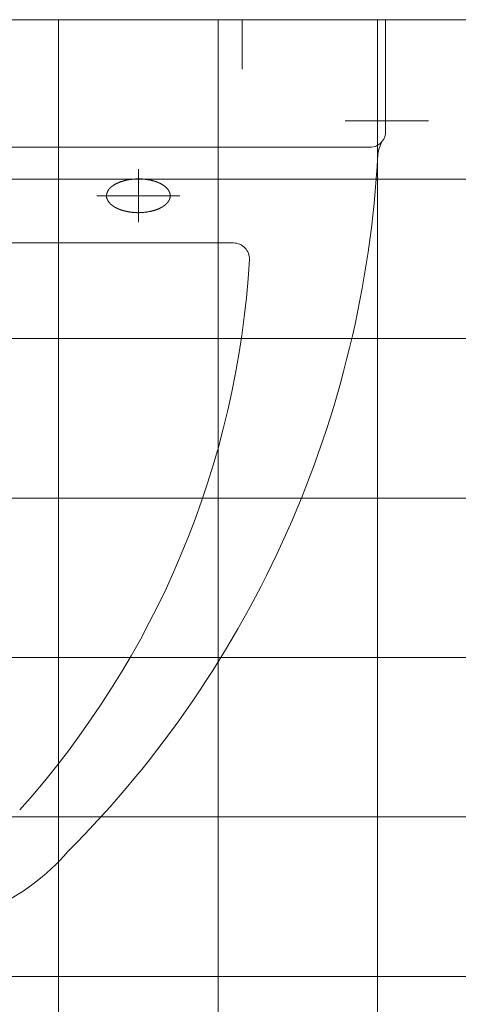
# Model space of a CAD drawing. Extents: x -123 to 337, y 549 to 1143.
# Tile 18 of 26: x 27.48 to 32.98, y 758.51 to 770.86. Entities that reach past the tile are written whole.
import ezdxf

# ---------------------------------------------------------------- set-up
doc = ezdxf.new("R2010")
doc.units = 0
doc.layers.get('0').update_dxf_attribs({"lineweight": 35})
doc.layers.add('D-304 Wandabwicklung Herren', color=7, linetype='Continuous', lineweight=25)

# ---------------------------------------------------------------- blocks, each defined once
blk = doc.blocks.new('Referenz-A07EA4ZJVH', base_point=(-77.297, 601.534))
at = {"layer": 'D-304 Wandabwicklung Herren', "color": 0, "lineweight": 13}
for p, q in [((45.089, 770.859), (-40.031, 770.859)), ((-39.631, 770.859), (43.569, 770.859)), ((32.069, 770.859), (19.869, 770.859)), ((27.969, 770.859), (27.969, 692.859)), ((29.969, 770.859), (29.969, 692.859)), ((30.269, 770.859), (30.269, 770.239)), ((31.969, 770.859), (31.969, 692.859)), ((32.069, 769.459), (32.069, 770.859)), ((32.607, 769.59), (31.562, 769.59)), ((20.069, 769.259), (31.869, 769.259)), ((28.969, 768.983), (28.969, 768.319)), ((45.089, 768.859), (-40.031, 768.859)), ((28.65, 768.778), (28.651, 768.779)), ((28.651, 768.779), (28.653, 768.781)), ((28.653, 768.781), (28.655, 768.782)), ((28.655, 768.782), (28.656, 768.783)), ((28.656, 768.783), (28.658, 768.784)), ((28.658, 768.784), (28.66, 768.785)), ((28.66, 768.785), (28.662, 768.786)), ((28.662, 768.786), (28.664, 768.788)), ((28.664, 768.788), (28.666, 768.789)), ((28.666, 768.789), (28.668, 768.79)), ((28.668, 768.79), (28.669, 768.791)), ((28.669, 768.791), (28.671, 768.792)), ((28.671, 768.792), (28.673, 768.793)), ((28.673, 768.793), (28.676, 768.795)), ((28.676, 768.795), (28.678, 768.796)), ((28.678, 768.796), (28.68, 768.797)), ((28.68, 768.797), (28.682, 768.798)), ((28.682, 768.798), (28.684, 768.799)), ((28.684, 768.799), (28.686, 768.8)), ((28.686, 768.8), (28.689, 768.802)), ((28.689, 768.802), (28.691, 768.803)), ((28.691, 768.803), (28.694, 768.804)), ((28.694, 768.804), (28.696, 768.805)), ((28.696, 768.805), (28.699, 768.806)), ((28.699, 768.806), (28.701, 768.808)), ((28.701, 768.808), (28.704, 768.809)), ((28.704, 768.809), (28.707, 768.81)), ((28.707, 768.81), (28.71, 768.811)), ((28.71, 768.811), (28.712, 768.813)), ((28.712, 768.813), (28.715, 768.814)), ((28.715, 768.814), (28.718, 768.815)), ((28.718, 768.815), (28.721, 768.817)), ((28.721, 768.817), (28.725, 768.818)), ((28.725, 768.818), (28.728, 768.819)), ((28.728, 768.819), (28.731, 768.821)), ((28.731, 768.821), (28.734, 768.822)), ((28.734, 768.822), (28.738, 768.823)), ((28.738, 768.823), (28.741, 768.825)), ((28.741, 768.825), (28.745, 768.826)), ((28.745, 768.826), (28.749, 768.827)), ((28.749, 768.827), (28.752, 768.828)), ((28.752, 768.828), (28.756, 768.83)), ((28.756, 768.83), (28.76, 768.831)), ((28.76, 768.831), (28.764, 768.832)), ((28.764, 768.832), (28.768, 768.834)), ((28.768, 768.834), (28.772, 768.835)), ((28.772, 768.835), (28.776, 768.836)), ((28.776, 768.836), (28.78, 768.837)), ((28.78, 768.837), (28.784, 768.838)), ((28.784, 768.838), (28.789, 768.84)), ((28.789, 768.84), (28.793, 768.841)), ((28.793, 768.841), (28.797, 768.842)), ((28.797, 768.842), (28.802, 768.843)), ((28.802, 768.843), (28.807, 768.844)), ((28.807, 768.844), (28.811, 768.845)), ((28.811, 768.845), (28.816, 768.846)), ((28.816, 768.846), (28.821, 768.847)), ((28.821, 768.847), (28.826, 768.848)), ((28.826, 768.848), (28.831, 768.849)), ((28.831, 768.849), (28.836, 768.85)), ((28.836, 768.85), (28.841, 768.851)), ((28.841, 768.851), (28.846, 768.852)), ((28.846, 768.852), (28.851, 768.853)), ((28.851, 768.853), (28.856, 768.854)), ((28.856, 768.854), (28.862, 768.854)), ((28.862, 768.854), (28.867, 768.855)), ((28.867, 768.855), (28.872, 768.856)), ((28.872, 768.856), (28.877, 768.857)), ((28.877, 768.857), (28.883, 768.857)), ((28.883, 768.857), (28.888, 768.858)), ((28.888, 768.858), (28.893, 768.858)), ((28.893, 768.858), (28.899, 768.859)), ((28.899, 768.859), (28.904, 768.859)), ((28.904, 768.859), (28.91, 768.86)), ((28.91, 768.86), (28.915, 768.86)), ((28.915, 768.86), (28.92, 768.861)), ((28.92, 768.861), (28.926, 768.861)), ((28.926, 768.861), (28.931, 768.862)), ((28.931, 768.862), (28.936, 768.862)), ((28.936, 768.862), (28.942, 768.862)), ((28.942, 768.862), (28.947, 768.862)), ((28.947, 768.862), (28.952, 768.863)), ((28.952, 768.863), (28.957, 768.863)), ((28.957, 768.863), (28.963, 768.863)), ((28.963, 768.863), (28.968, 768.863)), ((28.968, 768.863), (28.973, 768.863)), ((28.973, 768.863), (28.978, 768.863)), ((28.978, 768.863), (28.983, 768.863)), ((28.983, 768.863), (28.988, 768.863)), ((28.988, 768.863), (28.993, 768.863)), ((28.993, 768.863), (28.997, 768.862)), ((28.997, 768.862), (29.002, 768.862)), ((29.002, 768.862), (29.007, 768.862)), ((29.007, 768.862), (29.012, 768.862)), ((29.012, 768.862), (29.016, 768.861)), ((29.016, 768.861), (29.021, 768.861)), ((29.021, 768.861), (29.026, 768.861)), ((29.026, 768.861), (29.03, 768.86)), ((29.03, 768.86), (29.034, 768.86)), ((29.034, 768.86), (29.039, 768.859)), ((29.039, 768.859), (29.043, 768.859)), ((29.043, 768.859), (29.047, 768.858)), ((29.047, 768.858), (29.052, 768.858)), ((29.052, 768.858), (29.056, 768.857)), ((29.056, 768.857), (29.06, 768.857)), ((29.06, 768.857), (29.064, 768.856)), ((29.064, 768.856), (29.068, 768.856)), ((29.068, 768.856), (29.072, 768.855)), ((29.072, 768.855), (29.076, 768.855)), ((29.076, 768.855), (29.08, 768.854)), ((29.08, 768.854), (29.084, 768.854)), ((29.084, 768.854), (29.087, 768.853)), ((29.087, 768.853), (29.091, 768.852)), ((29.091, 768.852), (29.095, 768.852)), ((29.095, 768.852), (29.098, 768.851)), ((29.098, 768.851), (29.102, 768.85)), ((29.102, 768.85), (29.105, 768.85)), ((29.105, 768.85), (29.108, 768.849)), ((29.108, 768.849), (29.112, 768.849)), ((29.112, 768.849), (29.115, 768.848)), ((29.115, 768.848), (29.118, 768.847)), ((29.118, 768.847), (29.121, 768.847)), ((29.121, 768.847), (29.124, 768.846)), ((29.124, 768.846), (29.127, 768.845)), ((29.127, 768.845), (29.13, 768.845)), ((29.13, 768.845), (29.133, 768.844)), ((29.133, 768.844), (29.136, 768.843)), ((29.136, 768.843), (29.139, 768.842)), ((29.139, 768.842), (29.142, 768.842)), ((29.142, 768.842), (29.145, 768.841)), ((29.145, 768.841), (29.148, 768.84)), ((29.148, 768.84), (29.15, 768.84)), ((29.15, 768.84), (29.153, 768.839)), ((29.153, 768.839), (29.156, 768.838)), ((29.156, 768.838), (29.158, 768.838)), ((29.158, 768.838), (29.161, 768.837)), ((29.161, 768.837), (29.164, 768.836)), ((29.164, 768.836), (29.166, 768.835)), ((29.166, 768.835), (29.169, 768.834)), ((29.169, 768.834), (29.171, 768.834)), ((29.171, 768.834), (29.173, 768.833)), ((29.173, 768.833), (29.176, 768.832)), ((29.176, 768.832), (29.178, 768.831)), ((29.178, 768.831), (29.181, 768.831)), ((29.181, 768.831), (29.183, 768.83)), ((29.183, 768.83), (29.186, 768.829)), ((29.186, 768.829), (29.188, 768.828)), ((29.188, 768.828), (29.19, 768.827)), ((29.19, 768.827), (29.193, 768.827)), ((29.193, 768.827), (29.195, 768.826)), ((29.195, 768.826), (29.197, 768.825)), ((29.197, 768.825), (29.2, 768.824)), ((29.2, 768.824), (29.202, 768.823)), ((29.202, 768.823), (29.204, 768.822)), ((29.204, 768.822), (29.206, 768.821)), ((29.206, 768.821), (29.208, 768.821)), ((29.208, 768.821), (29.211, 768.82)), ((29.211, 768.82), (29.213, 768.819)), ((29.213, 768.819), (29.215, 768.818)), ((29.215, 768.818), (29.217, 768.817)), ((29.217, 768.817), (29.219, 768.816)), ((29.219, 768.816), (29.221, 768.815)), ((29.221, 768.815), (29.224, 768.814)), ((29.224, 768.814), (29.226, 768.813)), ((29.226, 768.813), (29.228, 768.812)), ((29.228, 768.812), (29.23, 768.811)), ((29.23, 768.811), (29.232, 768.811)), ((29.232, 768.811), (29.234, 768.81)), ((29.234, 768.81), (29.236, 768.809)), ((29.236, 768.809), (29.238, 768.808)), ((29.238, 768.808), (29.24, 768.807)), ((29.24, 768.807), (29.242, 768.806)), ((29.242, 768.806), (29.244, 768.805)), ((29.244, 768.805), (29.246, 768.804)), ((29.246, 768.804), (29.248, 768.803)), ((29.248, 768.803), (29.25, 768.802)), ((29.25, 768.802), (29.251, 768.801)), ((29.251, 768.801), (29.253, 768.8)), ((29.253, 768.8), (29.255, 768.799)), ((29.255, 768.799), (29.257, 768.798)), ((29.257, 768.798), (29.259, 768.797)), ((29.259, 768.797), (29.261, 768.796)), ((29.261, 768.796), (29.262, 768.795)), ((29.262, 768.795), (29.264, 768.794)), ((29.264, 768.794), (29.266, 768.793)), ((29.266, 768.793), (29.268, 768.792)), ((29.268, 768.792), (29.269, 768.791)), ((29.269, 768.791), (29.271, 768.79)), ((29.271, 768.79), (29.273, 768.789)), ((29.273, 768.789), (29.274, 768.788)), ((29.274, 768.788), (29.276, 768.787)), ((29.276, 768.787), (29.278, 768.786)), ((29.278, 768.786), (29.279, 768.785)), ((29.279, 768.785), (29.281, 768.783)), ((29.281, 768.783), (29.282, 768.782)), ((29.282, 768.782), (29.284, 768.781)), ((29.284, 768.781), (29.285, 768.78)), ((29.285, 768.78), (29.287, 768.779)), ((29.287, 768.779), (29.288, 768.778)), ((28.569, 768.656), (28.57, 768.658)), ((28.569, 768.655), (28.569, 768.656)), ((28.57, 768.664), (28.571, 768.665)), ((28.57, 768.662), (28.57, 768.664)), ((28.57, 768.661), (28.57, 768.662)), ((28.57, 768.659), (28.57, 768.661)), ((28.57, 768.658), (28.57, 768.659)), ((28.571, 768.669), (28.572, 768.671)), ((28.571, 768.668), (28.571, 768.669)), ((28.571, 768.666), (28.571, 768.668)), ((28.571, 768.665), (28.571, 768.666)), ((28.572, 768.674), (28.573, 768.675)), ((28.572, 768.672), (28.572, 768.674)), ((28.572, 768.671), (28.572, 768.672)), ((28.573, 768.679), (28.574, 768.68)), ((28.573, 768.677), (28.573, 768.679)), ((28.573, 768.675), (28.573, 768.677)), ((28.574, 768.682), (28.575, 768.683)), ((28.574, 768.68), (28.574, 768.682)), ((28.575, 768.685), (28.576, 768.686)), ((28.575, 768.683), (28.575, 768.685)), ((28.576, 768.688), (28.577, 768.689)), ((28.576, 768.686), (28.576, 768.688)), ((28.577, 768.691), (28.578, 768.693)), ((28.577, 768.689), (28.577, 768.691)), ((28.578, 768.694), (28.579, 768.696)), ((28.578, 768.693), (28.578, 768.694)), ((28.579, 768.696), (28.58, 768.697)), ((28.58, 768.699), (28.581, 768.701)), ((28.58, 768.697), (28.58, 768.699)), ((28.581, 768.701), (28.582, 768.702)), ((28.582, 768.704), (28.583, 768.705)), ((28.582, 768.702), (28.582, 768.704)), ((28.583, 768.705), (28.584, 768.707)), ((28.584, 768.707), (28.585, 768.709)), ((28.585, 768.71), (28.586, 768.712)), ((28.585, 768.709), (28.585, 768.71)), ((28.586, 768.712), (28.587, 768.713)), ((28.587, 768.713), (28.588, 768.715)), ((28.588, 768.715), (28.589, 768.717)), ((28.589, 768.717), (28.59, 768.718)), ((28.59, 768.718), (28.591, 768.72)), ((28.591, 768.72), (28.592, 768.721)), ((28.592, 768.721), (28.593, 768.723)), ((28.593, 768.723), (28.594, 768.725)), ((28.594, 768.725), (28.595, 768.726)), ((28.595, 768.726), (28.596, 768.728)), ((28.596, 768.728), (28.597, 768.729)), ((28.597, 768.729), (28.598, 768.731)), ((28.598, 768.731), (28.6, 768.732)), ((28.6, 768.732), (28.601, 768.734)), ((28.601, 768.734), (28.602, 768.736)), ((28.602, 768.736), (28.603, 768.737)), ((28.603, 768.737), (28.605, 768.739)), ((28.605, 768.739), (28.606, 768.74)), ((28.606, 768.74), (28.607, 768.742)), ((28.607, 768.742), (28.609, 768.743)), ((28.609, 768.743), (28.61, 768.745)), ((28.61, 768.745), (28.612, 768.746)), ((28.612, 768.746), (28.613, 768.748)), ((28.613, 768.748), (28.615, 768.749)), ((28.615, 768.749), (28.616, 768.751)), ((28.616, 768.751), (28.618, 768.752)), ((28.618, 768.752), (28.619, 768.753)), ((28.619, 768.753), (28.621, 768.755)), ((28.621, 768.755), (28.622, 768.756)), ((28.622, 768.756), (28.624, 768.758)), ((28.624, 768.758), (28.625, 768.759)), ((28.625, 768.759), (28.627, 768.76)), ((28.627, 768.76), (28.628, 768.762)), ((28.628, 768.762), (28.63, 768.763)), ((28.63, 768.763), (28.632, 768.764)), ((28.632, 768.764), (28.633, 768.766)), ((28.633, 768.766), (28.635, 768.767)), ((28.635, 768.767), (28.637, 768.768)), ((28.637, 768.768), (28.638, 768.77)), ((28.638, 768.77), (28.64, 768.771)), ((28.64, 768.771), (28.641, 768.772)), ((28.641, 768.772), (28.643, 768.773)), ((28.643, 768.773), (28.645, 768.775)), ((28.645, 768.775), (28.646, 768.776)), ((28.646, 768.776), (28.648, 768.777)), ((28.648, 768.777), (28.65, 768.778)), ((29.288, 768.778), (29.29, 768.777)), ((29.29, 768.777), (29.291, 768.776)), ((29.291, 768.776), (29.293, 768.775)), ((29.293, 768.775), (29.294, 768.774)), ((29.294, 768.774), (29.296, 768.773)), ((29.296, 768.773), (29.297, 768.772)), ((29.297, 768.772), (29.299, 768.771)), ((29.299, 768.771), (29.3, 768.77)), ((29.3, 768.77), (29.301, 768.769)), ((29.301, 768.769), (29.303, 768.768)), ((29.303, 768.768), (29.304, 768.767)), ((29.304, 768.767), (29.305, 768.765)), ((29.305, 768.765), (29.307, 768.764)), ((29.307, 768.764), (29.308, 768.763)), ((29.308, 768.763), (29.309, 768.762)), ((29.309, 768.762), (29.31, 768.761)), ((29.31, 768.761), (29.312, 768.76)), ((29.312, 768.76), (29.313, 768.759)), ((29.313, 768.759), (29.314, 768.758)), ((29.314, 768.758), (29.315, 768.757)), ((29.315, 768.757), (29.316, 768.755)), ((29.316, 768.755), (29.318, 768.754)), ((29.318, 768.754), (29.319, 768.753)), ((29.319, 768.753), (29.32, 768.752)), ((29.32, 768.752), (29.321, 768.751)), ((29.321, 768.751), (29.322, 768.75)), ((29.322, 768.75), (29.323, 768.748)), ((29.323, 768.748), (29.325, 768.747)), ((29.325, 768.747), (29.326, 768.746)), ((29.326, 768.746), (29.327, 768.745)), ((29.327, 768.745), (29.328, 768.744)), ((29.328, 768.744), (29.329, 768.742)), ((29.329, 768.742), (29.33, 768.741)), ((29.33, 768.741), (29.331, 768.74)), ((29.331, 768.74), (29.332, 768.739)), ((29.332, 768.739), (29.333, 768.737)), ((29.333, 768.737), (29.335, 768.736)), ((29.335, 768.736), (29.336, 768.735)), ((29.336, 768.735), (29.337, 768.733)), ((29.337, 768.733), (29.338, 768.732)), ((29.338, 768.732), (29.339, 768.731)), ((29.339, 768.731), (29.34, 768.729)), ((29.34, 768.729), (29.341, 768.728)), ((29.341, 768.728), (29.342, 768.727)), ((29.342, 768.727), (29.343, 768.725)), ((29.343, 768.725), (29.344, 768.724)), ((29.344, 768.724), (29.345, 768.722)), ((29.345, 768.722), (29.346, 768.721)), ((29.346, 768.721), (29.347, 768.719)), ((29.347, 768.719), (29.348, 768.718)), ((29.348, 768.718), (29.349, 768.716)), ((29.349, 768.716), (29.35, 768.715)), ((29.35, 768.715), (29.351, 768.713)), ((29.351, 768.713), (29.351, 768.712)), ((29.351, 768.712), (29.352, 768.71)), ((29.352, 768.71), (29.353, 768.709)), ((29.353, 768.709), (29.354, 768.707)), ((29.354, 768.707), (29.355, 768.706)), ((29.355, 768.706), (29.356, 768.704)), ((29.356, 768.704), (29.356, 768.702)), ((29.356, 768.702), (29.357, 768.701)), ((29.357, 768.701), (29.358, 768.699)), ((29.358, 768.699), (29.359, 768.697)), ((29.359, 768.697), (29.359, 768.696)), ((29.359, 768.696), (29.36, 768.694)), ((29.36, 768.694), (29.361, 768.692)), ((29.361, 768.692), (29.361, 768.691)), ((29.361, 768.691), (29.362, 768.689)), ((29.362, 768.689), (29.362, 768.687)), ((29.362, 768.687), (29.363, 768.685)), ((29.363, 768.685), (29.363, 768.684)), ((29.363, 768.684), (29.364, 768.682)), ((29.364, 768.682), (29.364, 768.68)), ((29.364, 768.68), (29.365, 768.678)), ((29.365, 768.678), (29.365, 768.677)), ((29.365, 768.677), (29.365, 768.675)), ((29.365, 768.675), (29.366, 768.673)), ((29.366, 768.673), (29.366, 768.672)), ((29.366, 768.672), (29.367, 768.67)), ((29.367, 768.67), (29.367, 768.669)), ((29.367, 768.669), (29.367, 768.667)), ((29.367, 768.667), (29.367, 768.666)), ((29.367, 768.666), (29.367, 768.664)), ((29.367, 768.664), (29.368, 768.663)), ((29.368, 768.663), (29.368, 768.661)), ((29.368, 768.661), (29.368, 768.66)), ((29.368, 768.66), (29.368, 768.659)), ((29.368, 768.659), (29.368, 768.658)), ((29.368, 768.658), (29.368, 768.656)), ((29.368, 768.656), (29.369, 768.655)), ((29.369, 768.655), (29.369, 768.654)), ((29.489, 768.651), (28.449, 768.651)), ((28.569, 768.653), (28.569, 768.655)), ((28.569, 768.652), (28.569, 768.653)), ((28.569, 768.651), (28.569, 768.652)), ((28.569, 768.649), (28.569, 768.651)), ((28.569, 768.648), (28.569, 768.649)), ((28.569, 768.646), (28.569, 768.648)), ((28.569, 768.645), (28.569, 768.646)), ((28.569, 768.643), (28.569, 768.645)), ((28.569, 768.642), (28.569, 768.643)), ((28.569, 768.641), (28.569, 768.642)), ((28.57, 768.639), (28.569, 768.641)), ((28.57, 768.638), (28.57, 768.639)), ((28.57, 768.636), (28.57, 768.638)), ((28.57, 768.635), (28.57, 768.636)), ((28.57, 768.633), (28.57, 768.635)), ((28.571, 768.632), (28.57, 768.633)), ((28.571, 768.631), (28.571, 768.632)), ((28.571, 768.629), (28.571, 768.631)), ((28.571, 768.628), (28.571, 768.629)), ((28.572, 768.626), (28.571, 768.628)), ((28.572, 768.625), (28.572, 768.626)), ((28.572, 768.623), (28.572, 768.625)), ((28.573, 768.622), (28.572, 768.623)), ((28.573, 768.621), (28.573, 768.622)), ((28.574, 768.619), (28.573, 768.621)), ((28.574, 768.618), (28.574, 768.619)), ((28.575, 768.617), (28.574, 768.618)), ((28.575, 768.615), (28.575, 768.617)), ((28.576, 768.614), (28.575, 768.615)), ((28.576, 768.612), (28.576, 768.614)), ((28.577, 768.611), (28.576, 768.612)), ((28.577, 768.61), (28.577, 768.611)), ((28.578, 768.608), (28.577, 768.61)), ((28.578, 768.607), (28.578, 768.608)), ((28.579, 768.606), (28.578, 768.607)), ((28.579, 768.604), (28.579, 768.606)), ((28.58, 768.603), (28.579, 768.604)), ((28.58, 768.602), (28.58, 768.603)), ((28.581, 768.6), (28.58, 768.602)), ((28.582, 768.599), (28.581, 768.6)), ((28.582, 768.598), (28.582, 768.599)), ((28.583, 768.597), (28.582, 768.598)), ((28.584, 768.595), (28.583, 768.597)), ((28.584, 768.594), (28.584, 768.595)), ((28.585, 768.593), (28.584, 768.594)), ((28.586, 768.592), (28.585, 768.593)), ((28.586, 768.59), (28.586, 768.592)), ((28.587, 768.589), (28.586, 768.59)), ((28.588, 768.588), (28.587, 768.589)), ((28.588, 768.587), (28.588, 768.588)), ((28.589, 768.586), (28.588, 768.587)), ((28.59, 768.584), (28.589, 768.586)), ((28.59, 768.583), (28.59, 768.584)), ((28.591, 768.582), (28.59, 768.583)), ((28.592, 768.581), (28.591, 768.582)), ((28.592, 768.58), (28.592, 768.581)), ((28.593, 768.579), (28.592, 768.58)), ((28.594, 768.578), (28.593, 768.579)), ((28.595, 768.577), (28.594, 768.578)), ((28.596, 768.576), (28.595, 768.577)), ((28.596, 768.574), (28.596, 768.576)), ((28.597, 768.573), (28.596, 768.574)), ((28.598, 768.572), (28.597, 768.573)), ((28.599, 768.571), (28.598, 768.572)), ((28.6, 768.57), (28.599, 768.571)), ((28.6, 768.569), (28.6, 768.57)), ((28.601, 768.568), (28.6, 768.569)), ((28.602, 768.567), (28.601, 768.568)), ((28.603, 768.566), (28.602, 768.567)), ((28.604, 768.565), (28.603, 768.566)), ((28.605, 768.564), (28.604, 768.565)), ((28.606, 768.563), (28.605, 768.564)), ((28.607, 768.561), (28.606, 768.563)), ((28.608, 768.56), (28.607, 768.561)), ((28.609, 768.559), (28.608, 768.56)), ((28.61, 768.558), (28.609, 768.559)), ((28.611, 768.557), (28.61, 768.558)), ((28.612, 768.556), (28.611, 768.557)), ((28.613, 768.555), (28.612, 768.556)), ((28.614, 768.554), (28.613, 768.555)), ((28.615, 768.553), (28.614, 768.554)), ((28.616, 768.552), (28.615, 768.553)), ((28.617, 768.551), (28.616, 768.552)), ((28.618, 768.55), (28.617, 768.551)), ((28.619, 768.548), (28.618, 768.55)), ((28.62, 768.547), (28.619, 768.548)), ((28.621, 768.546), (28.62, 768.547)), ((28.623, 768.545), (28.621, 768.546)), ((28.624, 768.544), (28.623, 768.545)), ((28.625, 768.543), (28.624, 768.544)), ((28.626, 768.542), (28.625, 768.543)), ((28.627, 768.541), (28.626, 768.542)), ((28.629, 768.54), (28.627, 768.541)), ((28.63, 768.539), (28.629, 768.54)), ((28.631, 768.538), (28.63, 768.539)), ((28.632, 768.537), (28.631, 768.538)), ((28.634, 768.536), (28.632, 768.537)), ((28.635, 768.535), (28.634, 768.536)), ((28.636, 768.534), (28.635, 768.535)), ((28.638, 768.532), (28.636, 768.534)), ((28.639, 768.531), (28.638, 768.532)), ((29.299, 768.531), (29.297, 768.53)), ((29.3, 768.532), (29.299, 768.531)), ((29.301, 768.534), (29.3, 768.532)), ((29.303, 768.535), (29.301, 768.534)), ((29.304, 768.536), (29.303, 768.535)), ((29.305, 768.537), (29.304, 768.536)), ((29.307, 768.538), (29.305, 768.537)), ((29.308, 768.539), (29.307, 768.538)), ((29.309, 768.54), (29.308, 768.539)), ((29.31, 768.541), (29.309, 768.54)), ((29.312, 768.542), (29.31, 768.541)), ((29.313, 768.543), (29.312, 768.542)), ((29.314, 768.544), (29.313, 768.543)), ((29.315, 768.545), (29.314, 768.544)), ((29.316, 768.547), (29.315, 768.545)), ((29.318, 768.548), (29.316, 768.547)), ((29.319, 768.549), (29.318, 768.548)), ((29.32, 768.55), (29.319, 768.549)), ((29.321, 768.551), (29.32, 768.55)), ((29.322, 768.552), (29.321, 768.551)), ((29.323, 768.554), (29.322, 768.552)), ((29.325, 768.555), (29.323, 768.554)), ((29.326, 768.556), (29.325, 768.555)), ((29.327, 768.557), (29.326, 768.556)), ((29.328, 768.558), (29.327, 768.557)), ((29.329, 768.56), (29.328, 768.558)), ((29.33, 768.561), (29.329, 768.56)), ((29.331, 768.562), (29.33, 768.561)), ((29.332, 768.564), (29.331, 768.562)), ((29.333, 768.565), (29.332, 768.564)), ((29.335, 768.566), (29.333, 768.565)), ((29.336, 768.567), (29.335, 768.566)), ((29.337, 768.569), (29.336, 768.567)), ((29.338, 768.57), (29.337, 768.569)), ((29.339, 768.571), (29.338, 768.57)), ((29.34, 768.573), (29.339, 768.571)), ((29.341, 768.574), (29.34, 768.573)), ((29.342, 768.576), (29.341, 768.574)), ((29.343, 768.577), (29.342, 768.576)), ((29.344, 768.578), (29.343, 768.577)), ((29.345, 768.58), (29.344, 768.578)), ((29.346, 768.581), (29.345, 768.58)), ((29.347, 768.583), (29.346, 768.581)), ((29.348, 768.584), (29.347, 768.583)), ((29.349, 768.586), (29.348, 768.584)), ((29.35, 768.587), (29.349, 768.586)), ((29.351, 768.589), (29.35, 768.587)), ((29.352, 768.592), (29.351, 768.59)), ((29.351, 768.59), (29.351, 768.589)), ((29.353, 768.593), (29.352, 768.592)), ((29.354, 768.595), (29.353, 768.593)), ((29.355, 768.596), (29.354, 768.595)), ((29.356, 768.598), (29.355, 768.596)), ((29.357, 768.601), (29.356, 768.6)), ((29.356, 768.6), (29.356, 768.598)), ((29.358, 768.603), (29.357, 768.601)), ((29.359, 768.606), (29.358, 768.605)), ((29.358, 768.605), (29.358, 768.603)), ((29.36, 768.608), (29.359, 768.606)), ((29.361, 768.611), (29.36, 768.61)), ((29.36, 768.61), (29.36, 768.608)), ((29.362, 768.613), (29.361, 768.611)), ((29.363, 768.617), (29.362, 768.615)), ((29.362, 768.615), (29.362, 768.613)), ((29.364, 768.62), (29.363, 768.618)), ((29.363, 768.618), (29.363, 768.617)), ((29.365, 768.624), (29.364, 768.622)), ((29.364, 768.622), (29.364, 768.62)), ((29.366, 768.629), (29.365, 768.627)), ((29.365, 768.627), (29.365, 768.625)), ((29.365, 768.625), (29.365, 768.624)), ((29.367, 768.633), (29.366, 768.632)), ((29.366, 768.632), (29.366, 768.63)), ((29.366, 768.63), (29.366, 768.629)), ((29.368, 768.639), (29.367, 768.638)), ((29.367, 768.638), (29.367, 768.636)), ((29.367, 768.636), (29.367, 768.635)), ((29.367, 768.635), (29.367, 768.633)), ((29.369, 768.647), (29.368, 768.646)), ((29.368, 768.646), (29.368, 768.645)), ((29.368, 768.645), (29.368, 768.643)), ((29.368, 768.643), (29.368, 768.642)), ((29.368, 768.642), (29.368, 768.641)), ((29.368, 768.641), (29.368, 768.639)), ((29.369, 768.654), (29.369, 768.653)), ((29.369, 768.653), (29.369, 768.652)), ((29.369, 768.652), (29.369, 768.652)), ((29.369, 768.652), (29.369, 768.651)), ((29.369, 768.651), (29.369, 768.65)), ((29.369, 768.65), (29.369, 768.65)), ((29.369, 768.65), (29.369, 768.649)), ((29.369, 768.649), (29.369, 768.648)), ((29.369, 768.648), (29.369, 768.647)), ((28.641, 768.53), (28.639, 768.531)), ((28.642, 768.529), (28.641, 768.53)), ((28.643, 768.528), (28.642, 768.529)), ((28.645, 768.527), (28.643, 768.528)), ((28.646, 768.526), (28.645, 768.527)), ((28.648, 768.525), (28.646, 768.526)), ((28.649, 768.524), (28.648, 768.525)), ((28.651, 768.523), (28.649, 768.524)), ((28.652, 768.522), (28.651, 768.523)), ((28.654, 768.521), (28.652, 768.522)), ((28.655, 768.52), (28.654, 768.521)), ((28.657, 768.519), (28.655, 768.52)), ((28.659, 768.518), (28.657, 768.519)), ((28.66, 768.517), (28.659, 768.518)), ((28.662, 768.515), (28.66, 768.517)), ((28.663, 768.514), (28.662, 768.515)), ((28.665, 768.513), (28.663, 768.514)), ((28.667, 768.512), (28.665, 768.513)), ((28.668, 768.511), (28.667, 768.512)), ((28.67, 768.51), (28.668, 768.511)), ((28.672, 768.509), (28.67, 768.51)), ((28.674, 768.508), (28.672, 768.509)), ((28.675, 768.507), (28.674, 768.508)), ((28.677, 768.506), (28.675, 768.507)), ((28.679, 768.505), (28.677, 768.506)), ((28.681, 768.504), (28.679, 768.505)), ((28.683, 768.503), (28.681, 768.504)), ((28.684, 768.502), (28.683, 768.503)), ((28.686, 768.501), (28.684, 768.502)), ((28.688, 768.5), (28.686, 768.501)), ((28.69, 768.499), (28.688, 768.5)), ((28.692, 768.498), (28.69, 768.499)), ((28.694, 768.497), (28.692, 768.498)), ((28.696, 768.496), (28.694, 768.497)), ((28.698, 768.495), (28.696, 768.496)), ((28.7, 768.495), (28.698, 768.495)), ((28.702, 768.494), (28.7, 768.495)), ((28.704, 768.493), (28.702, 768.494)), ((28.706, 768.492), (28.704, 768.493)), ((28.708, 768.491), (28.706, 768.492)), ((28.71, 768.49), (28.708, 768.491)), ((28.712, 768.489), (28.71, 768.49)), ((28.714, 768.488), (28.712, 768.489)), ((28.716, 768.487), (28.714, 768.488)), ((28.718, 768.486), (28.716, 768.487)), ((28.72, 768.485), (28.718, 768.486)), ((28.723, 768.484), (28.72, 768.485)), ((28.725, 768.483), (28.723, 768.484)), ((28.727, 768.482), (28.725, 768.483)), ((28.729, 768.482), (28.727, 768.482)), ((28.731, 768.481), (28.729, 768.482)), ((28.734, 768.48), (28.731, 768.481)), ((28.736, 768.479), (28.734, 768.48)), ((28.738, 768.478), (28.736, 768.479)), ((28.74, 768.477), (28.738, 768.478)), ((28.743, 768.476), (28.74, 768.477)), ((28.745, 768.476), (28.743, 768.476)), ((28.747, 768.475), (28.745, 768.476)), ((28.75, 768.474), (28.747, 768.475)), ((28.752, 768.473), (28.75, 768.474)), ((28.755, 768.472), (28.752, 768.473)), ((28.757, 768.472), (28.755, 768.472)), ((28.759, 768.471), (28.757, 768.472)), ((28.762, 768.47), (28.759, 768.471)), ((28.764, 768.469), (28.762, 768.47)), ((28.767, 768.468), (28.764, 768.469)), ((28.769, 768.468), (28.767, 768.468)), ((28.772, 768.467), (28.769, 768.468)), ((28.774, 768.466), (28.772, 768.467)), ((28.777, 768.465), (28.774, 768.466)), ((28.779, 768.465), (28.777, 768.465)), ((28.782, 768.464), (28.779, 768.465)), ((28.785, 768.463), (28.782, 768.464)), ((28.787, 768.462), (28.785, 768.463)), ((28.79, 768.462), (28.787, 768.462)), ((28.793, 768.461), (28.79, 768.462)), ((28.796, 768.46), (28.793, 768.461)), ((28.798, 768.46), (28.796, 768.46)), ((28.801, 768.459), (28.798, 768.46)), ((28.804, 768.458), (28.801, 768.459)), ((28.807, 768.458), (28.804, 768.458)), ((28.81, 768.457), (28.807, 768.458)), ((28.813, 768.456), (28.81, 768.457)), ((28.816, 768.456), (28.813, 768.456)), ((28.82, 768.455), (28.816, 768.456)), ((28.823, 768.454), (28.82, 768.455)), ((28.826, 768.454), (28.823, 768.454)), ((28.829, 768.453), (28.826, 768.454)), ((28.833, 768.452), (28.829, 768.453)), ((28.836, 768.452), (28.833, 768.452)), ((28.839, 768.451), (28.836, 768.452)), ((28.843, 768.45), (28.839, 768.451)), ((28.847, 768.45), (28.843, 768.45)), ((28.85, 768.449), (28.847, 768.45)), ((28.854, 768.449), (28.85, 768.449)), ((28.858, 768.448), (28.854, 768.449)), ((28.862, 768.447), (28.858, 768.448)), ((28.866, 768.447), (28.862, 768.447)), ((28.869, 768.446), (28.866, 768.447)), ((28.873, 768.446), (28.869, 768.446)), ((28.878, 768.445), (28.873, 768.446)), ((28.882, 768.445), (28.878, 768.445)), ((28.886, 768.444), (28.882, 768.445)), ((28.89, 768.444), (28.886, 768.444)), ((28.894, 768.443), (28.89, 768.444)), ((28.899, 768.443), (28.894, 768.443)), ((28.903, 768.442), (28.899, 768.443)), ((28.908, 768.442), (28.903, 768.442)), ((28.912, 768.441), (28.908, 768.442)), ((28.917, 768.441), (28.912, 768.441)), ((28.921, 768.441), (28.917, 768.441)), ((28.926, 768.441), (28.921, 768.441)), ((28.931, 768.44), (28.926, 768.441)), ((28.935, 768.44), (28.931, 768.44)), ((28.94, 768.44), (28.935, 768.44)), ((28.945, 768.44), (28.94, 768.44)), ((28.95, 768.44), (28.945, 768.44)), ((28.955, 768.439), (28.95, 768.44)), ((28.96, 768.439), (28.955, 768.439)), ((28.965, 768.439), (28.96, 768.439)), ((28.97, 768.439), (28.965, 768.439)), ((28.975, 768.439), (28.97, 768.439)), ((28.98, 768.439), (28.975, 768.439)), ((28.985, 768.44), (28.98, 768.439)), ((28.991, 768.44), (28.985, 768.44)), ((28.996, 768.44), (28.991, 768.44)), ((29.001, 768.44), (28.996, 768.44)), ((29.007, 768.441), (29.001, 768.44)), ((29.012, 768.441), (29.007, 768.441)), ((29.017, 768.441), (29.012, 768.441)), ((29.023, 768.442), (29.017, 768.441)), ((29.028, 768.442), (29.023, 768.442)), ((29.033, 768.443), (29.028, 768.442)), ((29.039, 768.443), (29.033, 768.443)), ((29.044, 768.444), (29.039, 768.443)), ((29.05, 768.444), (29.044, 768.444)), ((29.055, 768.445), (29.05, 768.444)), ((29.06, 768.446), (29.055, 768.445)), ((29.066, 768.446), (29.06, 768.446)), ((29.071, 768.447), (29.066, 768.446)), ((29.076, 768.448), (29.071, 768.447)), ((29.081, 768.449), (29.076, 768.448)), ((29.087, 768.449), (29.081, 768.449)), ((29.092, 768.45), (29.087, 768.449)), ((29.097, 768.451), (29.092, 768.45)), ((29.102, 768.452), (29.097, 768.451)), ((29.107, 768.453), (29.102, 768.452)), ((29.112, 768.454), (29.107, 768.453)), ((29.117, 768.455), (29.112, 768.454)), ((29.122, 768.456), (29.117, 768.455)), ((29.126, 768.457), (29.122, 768.456)), ((29.131, 768.458), (29.126, 768.457)), ((29.136, 768.459), (29.131, 768.458)), ((29.14, 768.46), (29.136, 768.459)), ((29.145, 768.461), (29.14, 768.46)), ((29.149, 768.462), (29.145, 768.461)), ((29.153, 768.464), (29.149, 768.462)), ((29.158, 768.465), (29.153, 768.464)), ((29.162, 768.466), (29.158, 768.465)), ((29.166, 768.467), (29.162, 768.466)), ((29.17, 768.468), (29.166, 768.467)), ((29.174, 768.47), (29.17, 768.468)), ((29.178, 768.471), (29.174, 768.47)), ((29.182, 768.472), (29.178, 768.471)), ((29.186, 768.474), (29.182, 768.472)), ((29.189, 768.475), (29.186, 768.474)), ((29.193, 768.476), (29.189, 768.475)), ((29.196, 768.478), (29.193, 768.476)), ((29.2, 768.479), (29.196, 768.478)), ((29.203, 768.48), (29.2, 768.479)), ((29.207, 768.481), (29.203, 768.48)), ((29.21, 768.483), (29.207, 768.481)), ((29.213, 768.484), (29.21, 768.483)), ((29.216, 768.485), (29.213, 768.484)), ((29.219, 768.487), (29.216, 768.485)), ((29.222, 768.488), (29.219, 768.487)), ((29.225, 768.489), (29.222, 768.488)), ((29.228, 768.491), (29.225, 768.489)), ((29.231, 768.492), (29.228, 768.491)), ((29.234, 768.493), (29.231, 768.492)), ((29.236, 768.494), (29.234, 768.493)), ((29.239, 768.496), (29.236, 768.494)), ((29.242, 768.497), (29.239, 768.496)), ((29.244, 768.498), (29.242, 768.497)), ((29.247, 768.499), (29.244, 768.498)), ((29.249, 768.501), (29.247, 768.499)), ((29.251, 768.502), (29.249, 768.501)), ((29.253, 768.503), (29.251, 768.502)), ((29.256, 768.504), (29.253, 768.503)), ((29.258, 768.505), (29.256, 768.504)), ((29.26, 768.506), (29.258, 768.505)), ((29.262, 768.508), (29.26, 768.506)), ((29.264, 768.509), (29.262, 768.508)), ((29.266, 768.51), (29.264, 768.509)), ((29.268, 768.511), (29.266, 768.51)), ((29.27, 768.512), (29.268, 768.511)), ((29.272, 768.513), (29.27, 768.512)), ((29.274, 768.514), (29.272, 768.513)), ((29.275, 768.515), (29.274, 768.514)), ((29.277, 768.516), (29.275, 768.515)), ((29.279, 768.517), (29.277, 768.516)), ((29.28, 768.519), (29.279, 768.517)), ((29.282, 768.52), (29.28, 768.519)), ((29.284, 768.521), (29.282, 768.52)), ((29.285, 768.522), (29.284, 768.521)), ((29.287, 768.523), (29.285, 768.522)), ((29.288, 768.524), (29.287, 768.523)), ((29.29, 768.525), (29.288, 768.524)), ((29.291, 768.526), (29.29, 768.525)), ((29.293, 768.527), (29.291, 768.526)), ((29.294, 768.528), (29.293, 768.527)), ((29.296, 768.529), (29.294, 768.528)), ((29.297, 768.53), (29.296, 768.529)), ((21.776, 768.059), (30.161, 768.059)), ((45.089, 766.859), (-40.031, 766.859)), ((45.089, 764.859), (-40.031, 764.859)), ((45.089, 762.859), (-40.031, 762.859)), ((45.089, 760.859), (-40.031, 760.859)), ((45.089, 758.859), (-40.031, 758.859))]:
    blk.add_line(p, q, dxfattribs=at)
for centre, major_axis, end_param in [((31.869, 769.459), (0.157, -0.124), 0.666046), ((31.869, 769.459), (0, -0.2), 0.90475), ((32.563, 769.061), (-0.537, 0.275), 0.290265), ((18.582, 769.883), (9.504, -9.457), 0.729777), ((30.161, 767.859), (0.2, -0.009), 1.618223), ((19.05, 768.521), (8.431, -7.571), 0.672447), ((25.969, 762.259), (-2.116, -1.833), 1.713989)]:
    blk.add_ellipse(centre, major_axis=major_axis, ratio=1, start_param=0, end_param=end_param, dxfattribs=at)

msp = doc.modelspace()

# ---------------------------------------------------------------- block references
at = {"color": 251, "lineweight": 25, "ltscale": 0.25, "true_color": 0x585858}
msp.add_blockref('Referenz-A07EA4ZJVH', (-77.297, 601.534), dxfattribs=at)

doc.saveas('drawing.dxf')
